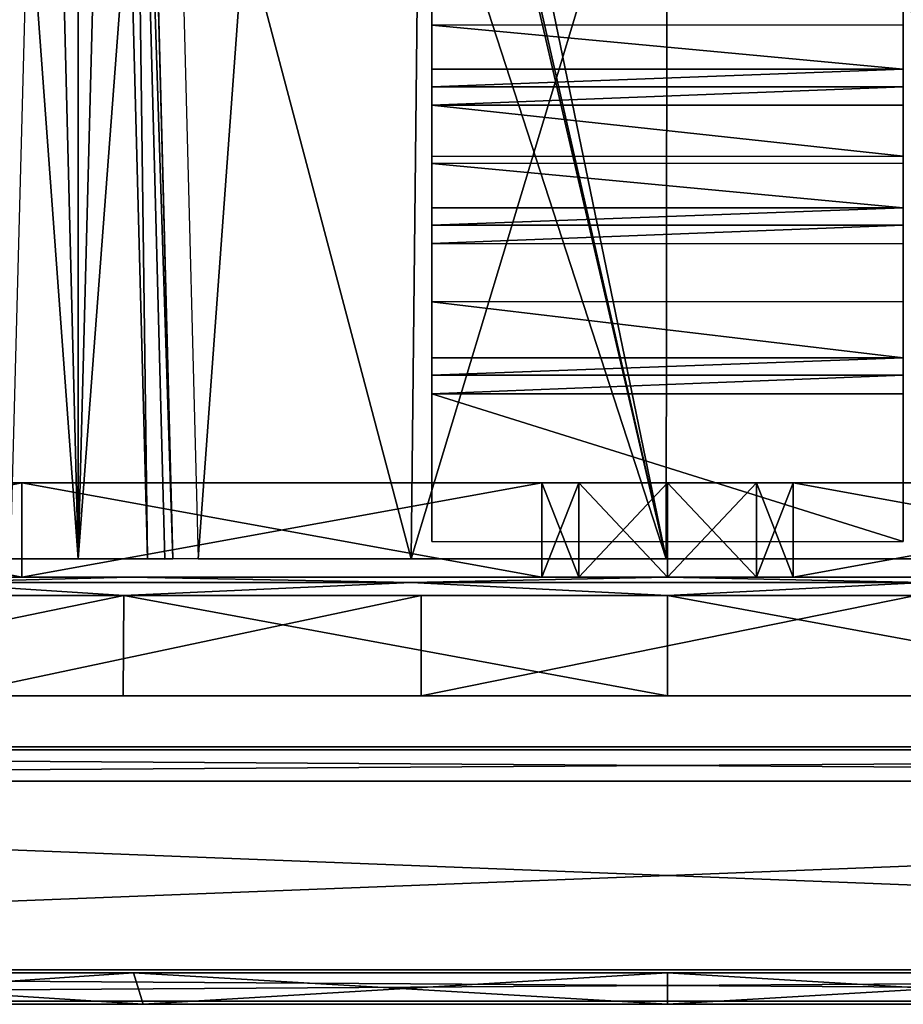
# Model space of a CAD drawing. Header units: millimetres. Extents: x -39 to 39, y -4.1 to 32.
# Tile 4 of 20: x -10.3 to 3.8, y -4.1 to 11.6. Entities that reach past the tile are written whole.
import ezdxf

# ---------------------------------------------------------------- set-up
doc = ezdxf.new("R2010")
doc.units = ezdxf.units.MM
doc.header["$LTSCALE"] = 65.185185
for name, color, linetype in [('16', 7, 'CONTINUOUS'), ('162', 7, 'CONTINUOUS'), ('163', 7, 'CONTINUOUS'), ('164', 7, 'CONTINUOUS'), ('193', 7, 'CONTINUOUS'), ('194', 7, 'CONTINUOUS'), ('195', 7, 'CONTINUOUS'), ('202', 7, 'CONTINUOUS'), ('203', 7, 'CONTINUOUS'), ('204', 7, 'CONTINUOUS'), ('205', 7, 'CONTINUOUS'), ('206', 7, 'CONTINUOUS'), ('207', 7, 'CONTINUOUS'), ('21', 7, 'CONTINUOUS'), ('215', 7, 'CONTINUOUS'), ('216', 7, 'CONTINUOUS'), ('217', 7, 'CONTINUOUS'), ('218', 7, 'CONTINUOUS'), ('219', 7, 'CONTINUOUS'), ('220', 7, 'CONTINUOUS'), ('221', 7, 'CONTINUOUS'), ('222', 7, 'CONTINUOUS'), ('223', 7, 'CONTINUOUS'), ('224', 7, 'CONTINUOUS'), ('288', 7, 'CONTINUOUS'), ('289', 7, 'CONTINUOUS'), ('290', 7, 'CONTINUOUS'), ('292', 7, 'CONTINUOUS'), ('294', 7, 'CONTINUOUS'), ('295', 7, 'CONTINUOUS'), ('302', 7, 'CONTINUOUS'), ('303', 7, 'CONTINUOUS'), ('304', 7, 'CONTINUOUS'), ('307', 7, 'CONTINUOUS'), ('308', 7, 'CONTINUOUS'), ('309', 7, 'CONTINUOUS'), ('48', 7, 'CONTINUOUS'), ('9', 7, 'CONTINUOUS')]:
    doc.layers.add(name, color=color, linetype=linetype)

msp = doc.modelspace()

# ---------------------------------------------------------------- linework, layer by layer
at = {"layer": '16', "linetype": 'Continuous'}
for points in [[(-4.078, 2.992, -23.643), (-11.766, 2.992, -20.909), (-10.989, 29.074, -20.557), (-4.078, 2.992, -23.643)], [(-3.797, 29.074, -22.998), (-4.078, 2.992, -23.643), (-10.989, 29.074, -20.557), (-3.797, 29.074, -22.998)], [(4.081, 2.992, -23.643), (-4.078, 2.992, -23.643), (3.797, 29.074, -22.998), (4.081, 2.992, -23.643)], [(3.797, 29.074, -22.998), (-4.078, 2.992, -23.643), (-3.797, 29.074, -22.998), (3.797, 29.074, -22.998)], [(-10.174, 13.83, 21.415), (-9.379, 2.992, 22.083), (-9.907, 23.94, 21.248), (-10.174, 13.83, 21.415)], [(-9.907, 23.94, 21.248), (-9.379, 2.992, 22.083), (-9.373, 23.94, 21.489), (-9.907, 23.94, 21.248)], [(-8.833, 23.94, 21.716), (-9.379, 2.992, 22.083), (-8.563, 13.828, 22.108), (-8.833, 23.94, 21.716)], [(-9.379, 2.992, 22.083), (-8.833, 23.94, 21.716), (-9.373, 23.94, 21.489), (-9.379, 2.992, 22.083)], [(-10.46, 2.992, 21.592), (-9.379, 2.992, 22.083), (-10.174, 13.83, 21.415), (-10.46, 2.992, 21.592)], [(-8.275, 2.992, 22.52), (-8.563, 13.828, 22.108), (-9.379, 2.992, 22.083), (-8.275, 2.992, 22.52)]]:
    msp.add_3dface(points, dxfattribs=at)
at = {"layer": '162', "linetype": 'Continuous'}
for points in [[(-3.92, 2.408, -26.411), (-11.448, 0.808, -24.168), (-11.447, 2.408, -24.122), (-3.92, 2.408, -26.411)], [(-3.92, 0.808, -26.453), (-11.448, 0.808, -24.168), (-3.92, 2.408, -26.411), (-3.92, 0.808, -26.453)], [(3.947, 0.808, -26.449), (-3.92, 0.808, -26.453), (3.948, 2.408, -26.407), (3.947, 0.808, -26.449)], [(3.948, 2.408, -26.407), (-3.92, 0.808, -26.453), (-3.92, 2.408, -26.411), (3.948, 2.408, -26.407)]]:
    msp.add_3dface(points, dxfattribs=at)
at = {"layer": '163', "linetype": 'Continuous'}
for points in [[(-8.654, 2.408, 25.259), (-16.374, 2.408, 21.09), (-16.393, 0.808, 21.128), (-8.654, 2.408, 25.259)], [(-8.664, 0.808, 25.3), (-8.654, 2.408, 25.259), (-16.393, 0.808, 21.128), (-8.664, 0.808, 25.3)], [(0, 0.808, 26.742), (-8.654, 2.408, 25.259), (-8.664, 0.808, 25.3), (0, 0.808, 26.742)], [(0, 2.408, 26.7), (-8.654, 2.408, 25.259), (0, 0.808, 26.742), (0, 2.408, 26.7)], [(8.663, 0.808, 25.3), (0, 2.408, 26.7), (0, 0.808, 26.742), (8.663, 0.808, 25.3)], [(8.655, 2.408, 25.258), (0, 2.408, 26.7), (8.663, 0.808, 25.3), (8.655, 2.408, 25.258)]]:
    msp.add_3dface(points, dxfattribs=at)
at = {"layer": '164', "linetype": 'Continuous'}
for points in [[(-16.19, 2.7, 20.853), (-11.864, 2.615, 23.818), (-8.557, 2.7, 24.975), (-16.19, 2.7, 20.853)], [(-11.864, 2.615, 23.818), (-4.083, 2.615, 26.294), (-8.557, 2.7, 24.975), (-11.864, 2.615, 23.818)], [(-8.557, 2.7, 24.975), (-4.083, 2.615, 26.294), (0, 2.7, 26.4), (-8.557, 2.7, 24.975)], [(-4.083, 2.615, 26.294), (4.083, 2.615, 26.294), (0, 2.7, 26.4), (-4.083, 2.615, 26.294)], [(0, 2.7, 26.4), (4.083, 2.615, 26.294), (8.558, 2.7, 24.975), (0, 2.7, 26.4)], [(-16.374, 2.408, 21.09), (-8.654, 2.408, 25.259), (-11.864, 2.615, 23.818), (-16.374, 2.408, 21.09)], [(-11.864, 2.615, 23.818), (-8.654, 2.408, 25.259), (-4.083, 2.615, 26.294), (-11.864, 2.615, 23.818)], [(-8.654, 2.408, 25.259), (0, 2.408, 26.7), (-4.083, 2.615, 26.294), (-8.654, 2.408, 25.259)], [(-4.083, 2.615, 26.294), (0, 2.408, 26.7), (4.083, 2.615, 26.294), (-4.083, 2.615, 26.294)], [(0, 2.408, 26.7), (8.655, 2.408, 25.258), (4.083, 2.615, 26.294), (0, 2.408, 26.7)]]:
    msp.add_3dface(points, dxfattribs=at)
at = {"layer": '193', "color": 8, "linetype": 'Continuous', "true_color": 0x787878}
for points in [[(28.602, 2.7, 13.198), (-31.079, 2.7, 5.131), (31.079, 2.7, 5.131), (28.602, 2.7, 13.198)], [(-28.602, 2.7, 13.198), (-31.079, 2.7, 5.131), (28.602, 2.7, 13.198), (-28.602, 2.7, 13.198)], [(-31.079, 2.7, 5.131), (-28.71, 2.7, 4.326), (31.079, 2.7, 5.131), (-31.079, 2.7, 5.131)], [(-31.079, 2.7, -5.131), (-28.602, 2.7, -13.198), (31.079, 2.7, -5.131), (-31.079, 2.7, -5.131)], [(-28.71, 2.7, -4.326), (-31.079, 2.7, -5.131), (28.71, 2.7, -4.326), (-28.71, 2.7, -4.326)], [(28.71, 2.7, -4.326), (-31.079, 2.7, -5.131), (31.079, 2.7, -5.131), (28.71, 2.7, -4.326)], [(31.079, 2.7, 5.131), (-28.71, 2.7, 4.326), (28.71, 2.7, 4.326), (31.079, 2.7, 5.131)], [(-28.71, 2.7, 4.326), (-27, 2.7, 2.5), (28.71, 2.7, 4.326), (-28.71, 2.7, 4.326)], [(27, 2.7, -2.5), (-28.71, 2.7, -4.326), (28.71, 2.7, -4.326), (27, 2.7, -2.5)], [(-27, 2.7, -2.5), (-28.71, 2.7, -4.326), (27, 2.7, -2.5), (-27, 2.7, -2.5)], [(24.071, 2.7, 20.319), (-28.602, 2.7, 13.198), (28.602, 2.7, 13.198), (24.071, 2.7, 20.319)], [(-24.071, 2.7, 20.319), (-28.602, 2.7, 13.198), (24.071, 2.7, 20.319), (-24.071, 2.7, 20.319)], [(-28.602, 2.7, -13.198), (-24.071, 2.7, -20.319), (28.602, 2.7, -13.198), (-28.602, 2.7, -13.198)], [(31.079, 2.7, -5.131), (-28.602, 2.7, -13.198), (28.602, 2.7, -13.198), (31.079, 2.7, -5.131)], [(28.71, 2.7, 4.326), (-27, 2.7, 2.5), (27, 2.7, 2.5), (28.71, 2.7, 4.326)], [(27, 2.7, 2.5), (-27, 2.7, -2.5), (27, 2.7, -2.5), (27, 2.7, 2.5)], [(-27, 2.7, 2.5), (-27, 2.7, -2.5), (27, 2.7, 2.5), (-27, 2.7, 2.5)], [(-17.812, 2.7, 25.98), (-24.071, 2.7, 20.319), (17.812, 2.7, 25.98), (-17.812, 2.7, 25.98)], [(17.812, 2.7, 25.98), (-24.071, 2.7, 20.319), (24.071, 2.7, 20.319), (17.812, 2.7, 25.98)], [(28.602, 2.7, -13.198), (-24.071, 2.7, -20.319), (24.071, 2.7, -20.319), (28.602, 2.7, -13.198)], [(-24.071, 2.7, -20.319), (-17.812, 2.7, -25.98), (24.071, 2.7, -20.319), (-24.071, 2.7, -20.319)], [(0, 2.7, 27.5), (-17.812, 2.7, 25.98), (17.812, 2.7, 25.98), (0, 2.7, 27.5)], [(-1.414, 2.7, 28.086), (-17.812, 2.7, 25.98), (0, 2.7, 27.5), (-1.414, 2.7, 28.086)], [(-2, 2.7, 29.5), (-17.812, 2.7, 25.98), (-1.414, 2.7, 28.086), (-2, 2.7, 29.5)], [(-10.275, 2.7, 29.777), (-17.812, 2.7, 25.98), (-2, 2.7, 29.5), (-10.275, 2.7, 29.777)], [(17.812, 2.7, -25.98), (-17.812, 2.7, -25.98), (0, 2.7, -27.5), (17.812, 2.7, -25.98)], [(24.071, 2.7, -20.319), (-17.812, 2.7, -25.98), (17.812, 2.7, -25.98), (24.071, 2.7, -20.319)], [(-17.812, 2.7, -25.98), (-10.275, 2.7, -29.777), (0, 2.7, -27.5), (-17.812, 2.7, -25.98)], [(-2, 2.7, 31.436), (-10.275, 2.7, 29.777), (-2, 2.7, 29.5), (-2, 2.7, 31.436)], [(0, 2.7, -27.5), (-10.275, 2.7, -29.777), (-1.414, 2.7, -28.086), (0, 2.7, -27.5)], [(-10.275, 2.7, -29.777), (-2, 2.7, -29.5), (-1.414, 2.7, -28.086), (-10.275, 2.7, -29.777)], [(-2, 2.7, -31.436), (-2, 2.7, -29.5), (-10.275, 2.7, -29.777), (-2, 2.7, -31.436)], [(10.275, 2.7, 29.777), (0, 2.7, 27.5), (17.812, 2.7, 25.98), (10.275, 2.7, 29.777)], [(1.414, 2.7, 28.086), (0, 2.7, 27.5), (10.275, 2.7, 29.777), (1.414, 2.7, 28.086)], [(1.414, 2.7, -28.086), (17.812, 2.7, -25.98), (0, 2.7, -27.5), (1.414, 2.7, -28.086)], [(2, 2.7, -29.5), (17.812, 2.7, -25.98), (1.414, 2.7, -28.086), (2, 2.7, -29.5)], [(2, 2.7, 29.5), (1.414, 2.7, 28.086), (10.275, 2.7, 29.777), (2, 2.7, 29.5)], [(10.275, 2.7, -29.777), (17.812, 2.7, -25.98), (2, 2.7, -29.5), (10.275, 2.7, -29.777)], [(2, 2.7, 31.436), (2, 2.7, 29.5), (10.275, 2.7, 29.777), (2, 2.7, 31.436)], [(2, 2.7, -31.436), (10.275, 2.7, -29.777), (2, 2.7, -29.5), (2, 2.7, -31.436)]]:
    msp.add_3dface(points, dxfattribs=at)
at = {"layer": '194', "color": 8, "linetype": 'Continuous', "true_color": 0x787878}
for points in [[(-28.71, 4.2, -4.326), (31.079, 4.2, -5.131), (-31.079, 4.2, -5.131), (-28.71, 4.2, -4.326)], [(-28.602, 4.2, 13.198), (31.079, 4.2, 5.131), (-31.079, 4.2, 5.131), (-28.602, 4.2, 13.198)], [(-31.079, 4.2, -5.131), (28.602, 4.2, -13.198), (-28.602, 4.2, -13.198), (-31.079, 4.2, -5.131)], [(31.079, 4.2, -5.131), (28.602, 4.2, -13.198), (-31.079, 4.2, -5.131), (31.079, 4.2, -5.131)], [(-31.079, 4.2, 5.131), (28.71, 4.2, 4.326), (-28.71, 4.2, 4.326), (-31.079, 4.2, 5.131)], [(31.079, 4.2, 5.131), (28.71, 4.2, 4.326), (-31.079, 4.2, 5.131), (31.079, 4.2, 5.131)], [(28.71, 4.2, -4.326), (31.079, 4.2, -5.131), (-28.71, 4.2, -4.326), (28.71, 4.2, -4.326)], [(-27, 4.2, -2.5), (28.71, 4.2, -4.326), (-28.71, 4.2, -4.326), (-27, 4.2, -2.5)], [(28.71, 4.2, 4.326), (27, 4.2, 2.5), (-28.71, 4.2, 4.326), (28.71, 4.2, 4.326)], [(-28.71, 4.2, 4.326), (27, 4.2, 2.5), (-27, 4.2, 2.5), (-28.71, 4.2, 4.326)], [(28.602, 4.2, -13.198), (24.071, 4.2, -20.319), (-28.602, 4.2, -13.198), (28.602, 4.2, -13.198)], [(-28.602, 4.2, -13.198), (24.071, 4.2, -20.319), (-24.071, 4.2, -20.319), (-28.602, 4.2, -13.198)], [(-24.071, 4.2, 20.319), (28.602, 4.2, 13.198), (-28.602, 4.2, 13.198), (-24.071, 4.2, 20.319)], [(28.602, 4.2, 13.198), (31.079, 4.2, 5.131), (-28.602, 4.2, 13.198), (28.602, 4.2, 13.198)], [(27, 4.2, -2.5), (28.71, 4.2, -4.326), (-27, 4.2, -2.5), (27, 4.2, -2.5)], [(27, 4.2, 2.5), (27, 4.2, -2.5), (-27, 4.2, 2.5), (27, 4.2, 2.5)], [(-27, 4.2, 2.5), (27, 4.2, -2.5), (-27, 4.2, -2.5), (-27, 4.2, 2.5)], [(24.071, 4.2, -20.319), (17.812, 4.2, -25.98), (-24.071, 4.2, -20.319), (24.071, 4.2, -20.319)], [(-24.071, 4.2, -20.319), (17.812, 4.2, -25.98), (-17.812, 4.2, -25.98), (-24.071, 4.2, -20.319)], [(24.071, 4.2, 20.319), (28.602, 4.2, 13.198), (-24.071, 4.2, 20.319), (24.071, 4.2, 20.319)], [(-17.812, 4.2, 25.98), (24.071, 4.2, 20.319), (-24.071, 4.2, 20.319), (-17.812, 4.2, 25.98)], [(17.812, 4.2, -25.98), (0, 4.2, -27.5), (-17.812, 4.2, -25.98), (17.812, 4.2, -25.98)], [(17.812, 4.2, 25.98), (24.071, 4.2, 20.319), (-17.812, 4.2, 25.98), (17.812, 4.2, 25.98)], [(-10.275, 4.2, 29.777), (0, 4.2, 27.5), (-17.812, 4.2, 25.98), (-10.275, 4.2, 29.777)], [(-17.812, 4.2, -25.98), (-2, 4.2, -29.5), (-10.275, 4.2, -29.777), (-17.812, 4.2, -25.98)], [(-1.414, 4.2, -28.086), (-2, 4.2, -29.5), (-17.812, 4.2, -25.98), (-1.414, 4.2, -28.086)], [(0, 4.2, 27.5), (17.812, 4.2, 25.98), (-17.812, 4.2, 25.98), (0, 4.2, 27.5)], [(0, 4.2, -27.5), (-1.414, 4.2, -28.086), (-17.812, 4.2, -25.98), (0, 4.2, -27.5)], [(-1.414, 4.2, 28.086), (0, 4.2, 27.5), (-10.275, 4.2, 29.777), (-1.414, 4.2, 28.086)], [(-2, 4.2, 31.436), (-2, 4.2, 29.5), (-10.275, 4.2, 29.777), (-2, 4.2, 31.436)], [(-2, 4.2, 29.5), (-1.414, 4.2, 28.086), (-10.275, 4.2, 29.777), (-2, 4.2, 29.5)], [(-10.275, 4.2, -29.777), (-2, 4.2, -29.5), (-2, 4.2, -31.436), (-10.275, 4.2, -29.777)], [(1.414, 4.2, 28.086), (17.812, 4.2, 25.98), (0, 4.2, 27.5), (1.414, 4.2, 28.086)], [(10.275, 4.2, -29.777), (0, 4.2, -27.5), (17.812, 4.2, -25.98), (10.275, 4.2, -29.777)], [(1.414, 4.2, -28.086), (0, 4.2, -27.5), (10.275, 4.2, -29.777), (1.414, 4.2, -28.086)], [(2, 4.2, -29.5), (1.414, 4.2, -28.086), (10.275, 4.2, -29.777), (2, 4.2, -29.5)], [(2, 4.2, 29.5), (17.812, 4.2, 25.98), (1.414, 4.2, 28.086), (2, 4.2, 29.5)], [(2, 4.2, -31.436), (2, 4.2, -29.5), (10.275, 4.2, -29.777), (2, 4.2, -31.436)], [(10.275, 4.2, 29.777), (17.812, 4.2, 25.98), (2, 4.2, 29.5), (10.275, 4.2, 29.777)], [(2, 4.2, 31.436), (10.275, 4.2, 29.777), (2, 4.2, 29.5), (2, 4.2, 31.436)]]:
    msp.add_3dface(points, dxfattribs=at)
at = {"layer": '195', "color": 8, "linetype": 'Continuous', "true_color": 0x787878}
for points in [[(-10.275, 2.7, 29.777), (-10.275, 4.2, 29.777), (-17.812, 4.2, 25.98), (-10.275, 2.7, 29.777)], [(-17.812, 2.7, 25.98), (-10.275, 2.7, 29.777), (-17.812, 4.2, 25.98), (-17.812, 2.7, 25.98)], [(-17.812, 2.7, -25.98), (-17.812, 4.2, -25.98), (-10.275, 4.2, -29.777), (-17.812, 2.7, -25.98)], [(-10.275, 2.7, -29.777), (-17.812, 2.7, -25.98), (-10.275, 4.2, -29.777), (-10.275, 2.7, -29.777)], [(-10.275, 2.7, 29.777), (-2, 2.7, 31.436), (-10.275, 4.2, 29.777), (-10.275, 2.7, 29.777)], [(-10.275, 2.7, -29.777), (-10.275, 4.2, -29.777), (-2, 4.2, -31.436), (-10.275, 2.7, -29.777)], [(-2, 2.7, -31.436), (-10.275, 2.7, -29.777), (-2, 4.2, -31.436), (-2, 2.7, -31.436)], [(-2, 2.7, 31.436), (-2, 4.2, 31.436), (-10.275, 4.2, 29.777), (-2, 2.7, 31.436)], [(10.275, 2.7, -29.777), (2, 2.7, -31.436), (10.275, 4.2, -29.777), (10.275, 2.7, -29.777)], [(2, 2.7, -31.436), (2, 4.2, -31.436), (10.275, 4.2, -29.777), (2, 2.7, -31.436)], [(10.275, 2.7, 29.777), (10.275, 4.2, 29.777), (2, 4.2, 31.436), (10.275, 2.7, 29.777)], [(2, 2.7, 31.436), (10.275, 2.7, 29.777), (2, 4.2, 31.436), (2, 2.7, 31.436)]]:
    msp.add_3dface(points, dxfattribs=at)
at = {"layer": '202', "color": 8, "linetype": 'Continuous', "true_color": 0x787878}
for points in [[(-2, 2.7, 29.5), (-1.414, 2.7, 28.086), (-2, 4.2, 29.5), (-2, 2.7, 29.5)], [(-1.414, 2.7, 28.086), (-1.414, 4.2, 28.086), (-2, 4.2, 29.5), (-1.414, 2.7, 28.086)], [(-1.414, 2.7, 28.086), (0, 2.7, 27.5), (-1.414, 4.2, 28.086), (-1.414, 2.7, 28.086)], [(0, 2.7, 27.5), (0, 4.2, 27.5), (-1.414, 4.2, 28.086), (0, 2.7, 27.5)], [(0, 2.7, 27.5), (1.414, 2.7, 28.086), (0, 4.2, 27.5), (0, 2.7, 27.5)], [(1.414, 2.7, 28.086), (1.414, 4.2, 28.086), (0, 4.2, 27.5), (1.414, 2.7, 28.086)], [(1.414, 2.7, 28.086), (2, 2.7, 29.5), (1.414, 4.2, 28.086), (1.414, 2.7, 28.086)], [(2, 2.7, 29.5), (2, 4.2, 29.5), (1.414, 4.2, 28.086), (2, 2.7, 29.5)]]:
    msp.add_3dface(points, dxfattribs=at)
at = {"layer": '203', "color": 8, "linetype": 'Continuous', "true_color": 0x787878}
for points in [[(-2, 2.7, 31.436), (-2, 2.7, 29.5), (-2, 4.2, 31.436), (-2, 2.7, 31.436)], [(-2, 2.7, 29.5), (-2, 4.2, 29.5), (-2, 4.2, 31.436), (-2, 2.7, 29.5)]]:
    msp.add_3dface(points, dxfattribs=at)
at = {"layer": '204', "color": 8, "linetype": 'Continuous', "true_color": 0x787878}
for points in [[(2, 2.7, 29.5), (2, 2.7, 31.436), (2, 4.2, 29.5), (2, 2.7, 29.5)], [(2, 2.7, 31.436), (2, 4.2, 31.436), (2, 4.2, 29.5), (2, 2.7, 31.436)]]:
    msp.add_3dface(points, dxfattribs=at)
at = {"layer": '205', "color": 8, "linetype": 'Continuous', "true_color": 0x787878}
for points in [[(-1.414, 2.7, -28.086), (-2, 2.7, -29.5), (-1.414, 4.2, -28.086), (-1.414, 2.7, -28.086)], [(-2, 2.7, -29.5), (-2, 4.2, -29.5), (-1.414, 4.2, -28.086), (-2, 2.7, -29.5)], [(0, 2.7, -27.5), (-1.414, 2.7, -28.086), (0, 4.2, -27.5), (0, 2.7, -27.5)], [(-1.414, 2.7, -28.086), (-1.414, 4.2, -28.086), (0, 4.2, -27.5), (-1.414, 2.7, -28.086)], [(1.414, 2.7, -28.086), (0, 2.7, -27.5), (1.414, 4.2, -28.086), (1.414, 2.7, -28.086)], [(0, 2.7, -27.5), (0, 4.2, -27.5), (1.414, 4.2, -28.086), (0, 2.7, -27.5)], [(2, 2.7, -29.5), (1.414, 2.7, -28.086), (2, 4.2, -29.5), (2, 2.7, -29.5)], [(1.414, 2.7, -28.086), (1.414, 4.2, -28.086), (2, 4.2, -29.5), (1.414, 2.7, -28.086)]]:
    msp.add_3dface(points, dxfattribs=at)
at = {"layer": '206', "color": 8, "linetype": 'Continuous', "true_color": 0x787878}
for points in [[(2, 2.7, -29.5), (2, 4.2, -29.5), (2, 4.2, -31.436), (2, 2.7, -29.5)], [(2, 2.7, -31.436), (2, 2.7, -29.5), (2, 4.2, -31.436), (2, 2.7, -31.436)]]:
    msp.add_3dface(points, dxfattribs=at)
at = {"layer": '207', "color": 8, "linetype": 'Continuous', "true_color": 0x787878}
for points in [[(-2, 2.7, -29.5), (-2, 2.7, -31.436), (-2, 4.2, -29.5), (-2, 2.7, -29.5)], [(-2, 4.2, -29.5), (-2, 2.7, -31.436), (-2, 4.2, -31.436), (-2, 4.2, -29.5)]]:
    msp.add_3dface(points, dxfattribs=at)
at = {"layer": '21', "linetype": 'Continuous'}
for points in [[(-7.871, 2.992, 22.239), (-8.1, 11.728, 21.172), (-8.155, 13.833, 21.828), (-7.871, 2.992, 22.239)], [(-7.871, 2.992, 21.498), (-8.1, 11.728, 21.172), (-7.871, 2.992, 22.239), (-7.871, 2.992, 21.498)]]:
    msp.add_3dface(points, dxfattribs=at)
at = {"layer": '215', "color": 7, "linetype": 'Continuous', "true_color": 0xf5f5f5}
for points in [[(3.75, 11.603, 23.644), (3.75, 11.544, 23.632), (3.75, 11.788, 23.174), (3.75, 11.603, 23.644)], [(3.75, 11.788, 23.174), (3.75, 11.544, 23.632), (3.75, 11.494, 23.112), (3.75, 11.788, 23.174)], [(3.75, 11.544, 23.632), (3.75, 11.489, 23.655), (3.75, 11.494, 23.112), (3.75, 11.544, 23.632)], [(3.75, 11.494, 23.112), (3.75, 11.489, 23.655), (3.75, 11.217, 23.23), (3.75, 11.494, 23.112)], [(3.75, 11.489, 23.655), (3.75, 10.784, 24.26), (3.75, 11.217, 23.23), (3.75, 11.489, 23.655)], [(3.75, 11.217, 23.23), (3.75, 10.784, 24.26), (3.75, 10.511, 23.835), (3.75, 11.217, 23.23)], [(3.75, 10.784, 24.26), (3.75, 10.507, 24.378), (3.75, 10.511, 23.835), (3.75, 10.784, 24.26)], [(3.75, 10.511, 23.835), (3.75, 10.507, 24.378), (3.75, 10.456, 23.858), (3.75, 10.511, 23.835)], [(3.75, 10.507, 24.378), (3.75, 10.213, 24.316), (3.75, 10.456, 23.858), (3.75, 10.507, 24.378)], [(3.75, 10.456, 23.858), (3.75, 10.213, 24.316), (3.75, 10.397, 23.846), (3.75, 10.456, 23.858)], [(3.75, 10.397, 23.846), (3.75, 10.213, 24.316), (3.75, 9.585, 23.388), (3.75, 10.397, 23.846)], [(3.75, 10.213, 24.316), (3.75, 9.401, 23.858), (3.75, 9.585, 23.388), (3.75, 10.213, 24.316)], [(3.75, 9.585, 23.388), (3.75, 9.342, 23.846), (3.75, 9.291, 23.326), (3.75, 9.585, 23.388)], [(3.75, 9.401, 23.858), (3.75, 9.342, 23.846), (3.75, 9.585, 23.388), (3.75, 9.401, 23.858)], [(3.75, 9.342, 23.846), (3.75, 9.287, 23.87), (3.75, 9.291, 23.326), (3.75, 9.342, 23.846)], [(3.75, 9.291, 23.326), (3.75, 9.287, 23.87), (3.75, 9.014, 23.444), (3.75, 9.291, 23.326)], [(3.75, 9.287, 23.87), (3.75, 8.581, 24.474), (3.75, 9.014, 23.444), (3.75, 9.287, 23.87)], [(3.75, 9.014, 23.444), (3.75, 8.581, 24.474), (3.75, 8.309, 24.049), (3.75, 9.014, 23.444)], [(3.75, 8.581, 24.474), (3.75, 8.305, 24.592), (3.75, 8.309, 24.049), (3.75, 8.581, 24.474)], [(3.75, 8.309, 24.049), (3.75, 8.305, 24.592), (3.75, 8.254, 24.073), (3.75, 8.309, 24.049)], [(3.75, 8.305, 24.592), (3.75, 8.01, 24.53), (3.75, 8.254, 24.073), (3.75, 8.305, 24.592)], [(3.75, 8.254, 24.073), (3.75, 8.01, 24.53), (3.75, 8.195, 24.06), (3.75, 8.254, 24.073)], [(3.75, 8.195, 24.06), (3.75, 8.01, 24.53), (3.75, 7.655, 23.756), (3.75, 8.195, 24.06)], [(3.75, 8.01, 24.53), (3.75, 7.198, 24.073), (3.75, 7.655, 23.756), (3.75, 8.01, 24.53)], [(3.75, 7.655, 23.756), (3.75, 7.198, 24.073), (3.75, 7.383, 23.603), (3.75, 7.655, 23.756)], [(3.75, 7.383, 23.603), (3.75, 7.139, 24.06), (3.75, 7.089, 23.541), (3.75, 7.383, 23.603)], [(3.75, 7.198, 24.073), (3.75, 7.139, 24.06), (3.75, 7.383, 23.603), (3.75, 7.198, 24.073)], [(3.75, 7.139, 24.06), (3.75, 7.084, 24.084), (3.75, 7.089, 23.541), (3.75, 7.139, 24.06)], [(3.75, 7.089, 23.541), (3.75, 7.084, 24.084), (3.75, 6.812, 23.659), (3.75, 7.089, 23.541)], [(3.75, 7.084, 24.084), (3.75, 6.191, 24.849), (3.75, 6.812, 23.659), (3.75, 7.084, 24.084)], [(3.75, 6.812, 23.659), (3.75, 6.191, 24.849), (3.75, 6.725, 23.733), (3.75, 6.812, 23.659)], [(3.75, 6.725, 23.733), (3.75, 6.191, 24.849), (3.75, 5.919, 24.424), (3.75, 6.725, 23.733)], [(3.75, 6.191, 24.849), (3.75, 5.915, 24.967), (3.75, 5.919, 24.424), (3.75, 6.191, 24.849)], [(3.75, 5.919, 24.424), (3.75, 5.915, 24.967), (3.75, 5.864, 24.448), (3.75, 5.919, 24.424)], [(3.75, 5.915, 24.967), (3.75, 5.62, 24.905), (3.75, 5.864, 24.448), (3.75, 5.915, 24.967)], [(3.75, 5.864, 24.448), (3.75, 5.62, 24.905), (3.75, 5.805, 24.435), (3.75, 5.864, 24.448)], [(3.75, 5.62, 24.905), (3.75, 3.514, 23.144), (3.75, 5.805, 24.435), (3.75, 5.62, 24.905)], [(3.75, 3.268, 23.58), (3.75, 3.514, 23.144), (3.75, 5.62, 24.905), (3.75, 3.268, 23.58)]]:
    msp.add_3dface(points, dxfattribs=at)
at = {"layer": '216', "color": 7, "linetype": 'Continuous', "true_color": 0xf5f5f5}
for points in [[(-3.75, 11.788, 23.174), (-3.75, 11.494, 23.112), (-3.75, 11.603, 23.644), (-3.75, 11.788, 23.174)], [(-3.75, 11.603, 23.644), (-3.75, 11.494, 23.112), (-3.75, 11.544, 23.632), (-3.75, 11.603, 23.644)], [(-3.75, 11.544, 23.632), (-3.75, 11.494, 23.112), (-3.75, 11.489, 23.655), (-3.75, 11.544, 23.632)], [(-3.75, 11.494, 23.112), (-3.75, 11.217, 23.23), (-3.75, 11.489, 23.655), (-3.75, 11.494, 23.112)], [(-3.75, 11.489, 23.655), (-3.75, 11.217, 23.23), (-3.75, 10.784, 24.26), (-3.75, 11.489, 23.655)], [(-3.75, 11.217, 23.23), (-3.75, 10.511, 23.835), (-3.75, 10.784, 24.26), (-3.75, 11.217, 23.23)], [(-3.75, 10.784, 24.26), (-3.75, 10.511, 23.835), (-3.75, 10.507, 24.378), (-3.75, 10.784, 24.26)], [(-3.75, 10.511, 23.835), (-3.75, 10.456, 23.858), (-3.75, 10.507, 24.378), (-3.75, 10.511, 23.835)], [(-3.75, 10.456, 23.858), (-3.75, 10.397, 23.846), (-3.75, 10.507, 24.378), (-3.75, 10.456, 23.858)], [(-3.75, 10.507, 24.378), (-3.75, 10.397, 23.846), (-3.75, 10.213, 24.316), (-3.75, 10.507, 24.378)], [(-3.75, 10.397, 23.846), (-3.75, 9.585, 23.388), (-3.75, 10.213, 24.316), (-3.75, 10.397, 23.846)], [(-3.75, 10.213, 24.316), (-3.75, 9.585, 23.388), (-3.75, 9.401, 23.858), (-3.75, 10.213, 24.316)], [(-3.75, 9.585, 23.388), (-3.75, 9.291, 23.326), (-3.75, 9.401, 23.858), (-3.75, 9.585, 23.388)], [(-3.75, 9.401, 23.858), (-3.75, 9.291, 23.326), (-3.75, 9.342, 23.846), (-3.75, 9.401, 23.858)], [(-3.75, 9.342, 23.846), (-3.75, 9.291, 23.326), (-3.75, 9.287, 23.87), (-3.75, 9.342, 23.846)], [(-3.75, 9.291, 23.326), (-3.75, 9.014, 23.444), (-3.75, 9.287, 23.87), (-3.75, 9.291, 23.326)], [(-3.75, 9.287, 23.87), (-3.75, 9.014, 23.444), (-3.75, 8.581, 24.474), (-3.75, 9.287, 23.87)], [(-3.75, 9.014, 23.444), (-3.75, 8.309, 24.049), (-3.75, 8.581, 24.474), (-3.75, 9.014, 23.444)], [(-3.75, 8.581, 24.474), (-3.75, 8.309, 24.049), (-3.75, 8.305, 24.592), (-3.75, 8.581, 24.474)], [(-3.75, 8.309, 24.049), (-3.75, 8.254, 24.073), (-3.75, 8.305, 24.592), (-3.75, 8.309, 24.049)], [(-3.75, 8.254, 24.073), (-3.75, 8.195, 24.06), (-3.75, 8.305, 24.592), (-3.75, 8.254, 24.073)], [(-3.75, 8.305, 24.592), (-3.75, 8.195, 24.06), (-3.75, 8.01, 24.53), (-3.75, 8.305, 24.592)], [(-3.75, 8.195, 24.06), (-3.75, 7.655, 23.756), (-3.75, 8.01, 24.53), (-3.75, 8.195, 24.06)], [(-3.75, 7.655, 23.756), (-3.75, 7.383, 23.603), (-3.75, 8.01, 24.53), (-3.75, 7.655, 23.756)], [(-3.75, 8.01, 24.53), (-3.75, 7.383, 23.603), (-3.75, 7.198, 24.073), (-3.75, 8.01, 24.53)], [(-3.75, 7.383, 23.603), (-3.75, 7.089, 23.541), (-3.75, 7.198, 24.073), (-3.75, 7.383, 23.603)], [(-3.75, 7.198, 24.073), (-3.75, 7.089, 23.541), (-3.75, 7.139, 24.06), (-3.75, 7.198, 24.073)], [(-3.75, 7.139, 24.06), (-3.75, 7.089, 23.541), (-3.75, 7.084, 24.084), (-3.75, 7.139, 24.06)], [(-3.75, 7.089, 23.541), (-3.75, 6.812, 23.659), (-3.75, 7.084, 24.084), (-3.75, 7.089, 23.541)], [(-3.75, 6.812, 23.659), (-3.75, 6.725, 23.733), (-3.75, 7.084, 24.084), (-3.75, 6.812, 23.659)], [(-3.75, 7.084, 24.084), (-3.75, 6.725, 23.733), (-3.75, 6.191, 24.849), (-3.75, 7.084, 24.084)], [(-3.75, 6.725, 23.733), (-3.75, 5.919, 24.424), (-3.75, 6.191, 24.849), (-3.75, 6.725, 23.733)], [(-3.75, 6.191, 24.849), (-3.75, 5.919, 24.424), (-3.75, 5.915, 24.967), (-3.75, 6.191, 24.849)], [(-3.75, 5.919, 24.424), (-3.75, 5.864, 24.448), (-3.75, 5.915, 24.967), (-3.75, 5.919, 24.424)], [(-3.75, 5.864, 24.448), (-3.75, 5.805, 24.435), (-3.75, 5.915, 24.967), (-3.75, 5.864, 24.448)], [(-3.75, 5.805, 24.435), (-3.75, 5.62, 24.905), (-3.75, 5.915, 24.967), (-3.75, 5.805, 24.435)], [(-3.75, 3.514, 23.144), (-3.75, 5.62, 24.905), (-3.75, 5.805, 24.435), (-3.75, 3.514, 23.144)], [(-3.75, 3.268, 23.58), (-3.75, 5.62, 24.905), (-3.75, 3.514, 23.144), (-3.75, 3.268, 23.58)]]:
    msp.add_3dface(points, dxfattribs=at)
at = {"layer": '217', "color": 7, "linetype": 'Continuous', "true_color": 0xf5f5f5}
for points in [[(3.75, 3.268, 23.58), (-3.75, 5.62, 24.905), (-3.75, 3.268, 23.58), (3.75, 3.268, 23.58)], [(3.75, 3.268, 23.58), (3.75, 5.62, 24.905), (-3.75, 5.62, 24.905), (3.75, 3.268, 23.58)]]:
    msp.add_3dface(points, dxfattribs=at)
at = {"layer": '218', "color": 7, "linetype": 'Continuous', "true_color": 0xf5f5f5}
for points in [[(3.75, 5.915, 24.967), (3.75, 6.191, 24.849), (-3.75, 5.915, 24.967), (3.75, 5.915, 24.967)], [(3.75, 6.191, 24.849), (-3.75, 6.191, 24.849), (-3.75, 5.915, 24.967), (3.75, 6.191, 24.849)], [(3.75, 5.62, 24.905), (3.75, 5.915, 24.967), (-3.75, 5.62, 24.905), (3.75, 5.62, 24.905)], [(-3.75, 5.62, 24.905), (3.75, 5.915, 24.967), (-3.75, 5.915, 24.967), (-3.75, 5.62, 24.905)]]:
    msp.add_3dface(points, dxfattribs=at)
at = {"layer": '219', "color": 7, "linetype": 'Continuous', "true_color": 0xf5f5f5}
for points in [[(3.75, 6.191, 24.849), (-3.75, 7.084, 24.084), (-3.75, 6.191, 24.849), (3.75, 6.191, 24.849)], [(3.75, 6.191, 24.849), (3.75, 7.084, 24.084), (-3.75, 7.084, 24.084), (3.75, 6.191, 24.849)]]:
    msp.add_3dface(points, dxfattribs=at)
at = {"layer": '220', "color": 7, "linetype": 'Continuous', "true_color": 0xf5f5f5}
for points in [[(3.75, 8.305, 24.592), (3.75, 8.581, 24.474), (-3.75, 8.305, 24.592), (3.75, 8.305, 24.592)], [(3.75, 8.581, 24.474), (-3.75, 8.581, 24.474), (-3.75, 8.305, 24.592), (3.75, 8.581, 24.474)], [(3.75, 8.305, 24.592), (-3.75, 8.305, 24.592), (-3.75, 8.01, 24.53), (3.75, 8.305, 24.592)], [(3.75, 8.01, 24.53), (3.75, 8.305, 24.592), (-3.75, 8.01, 24.53), (3.75, 8.01, 24.53)]]:
    msp.add_3dface(points, dxfattribs=at)
at = {"layer": '221', "color": 7, "linetype": 'Continuous', "true_color": 0xf5f5f5}
for points in [[(3.75, 8.581, 24.474), (3.75, 9.287, 23.87), (-3.75, 9.287, 23.87), (3.75, 8.581, 24.474)], [(3.75, 8.581, 24.474), (-3.75, 9.287, 23.87), (-3.75, 8.581, 24.474), (3.75, 8.581, 24.474)]]:
    msp.add_3dface(points, dxfattribs=at)
at = {"layer": '222', "color": 7, "linetype": 'Continuous', "true_color": 0xf5f5f5}
for points in [[(3.75, 9.401, 23.858), (3.75, 10.213, 24.316), (-3.75, 10.213, 24.316), (3.75, 9.401, 23.858)], [(3.75, 9.401, 23.858), (-3.75, 10.213, 24.316), (-3.75, 9.401, 23.858), (3.75, 9.401, 23.858)]]:
    msp.add_3dface(points, dxfattribs=at)
at = {"layer": '223', "color": 7, "linetype": 'Continuous', "true_color": 0xf5f5f5}
for points in [[(3.75, 10.507, 24.378), (3.75, 10.784, 24.26), (-3.75, 10.507, 24.378), (3.75, 10.507, 24.378)], [(3.75, 10.784, 24.26), (-3.75, 10.784, 24.26), (-3.75, 10.507, 24.378), (3.75, 10.784, 24.26)], [(3.75, 10.213, 24.316), (3.75, 10.507, 24.378), (-3.75, 10.213, 24.316), (3.75, 10.213, 24.316)], [(3.75, 10.507, 24.378), (-3.75, 10.507, 24.378), (-3.75, 10.213, 24.316), (3.75, 10.507, 24.378)]]:
    msp.add_3dface(points, dxfattribs=at)
at = {"layer": '224', "color": 7, "linetype": 'Continuous', "true_color": 0xf5f5f5}
for points in [[(3.75, 10.784, 24.26), (-3.75, 11.489, 23.655), (-3.75, 10.784, 24.26), (3.75, 10.784, 24.26)], [(3.75, 10.784, 24.26), (3.75, 11.489, 23.655), (-3.75, 11.489, 23.655), (3.75, 10.784, 24.26)]]:
    msp.add_3dface(points, dxfattribs=at)
at = {"layer": '288', "color": 18, "linetype": 'Continuous', "true_color": 0x000000}
for points in [[(-36.5, 0, -36.5), (-36.5, 0, 36.5), (36.5, 0, -36.5), (-36.5, 0, -36.5)], [(36.5, 0, -36.5), (-36.5, 0, 36.5), (36.5, 0, 36.5), (36.5, 0, -36.5)]]:
    msp.add_3dface(points, dxfattribs=at)
at = {"layer": '289', "linetype": 'Continuous'}
for points in [[(38.5, -0.05, 38.5), (-38.5, -0.05, -38.5), (-38.5, -0.05, 38.5), (38.5, -0.05, 38.5)], [(38.5, -0.05, -38.5), (-38.5, -0.05, -38.5), (38.5, -0.05, 38.5), (38.5, -0.05, -38.5)]]:
    msp.add_3dface(points, dxfattribs=at)
at = {"layer": '290', "linetype": 'Continuous'}
for points in [[(38.5, -4.05, -38.5), (-38.5, -4.05, 38.5), (-38.5, -4.05, -38.5), (38.5, -4.05, -38.5)], [(38.5, -4.05, 38.5), (-38.5, -4.05, 38.5), (38.5, -4.05, -38.5), (38.5, -4.05, 38.5)]]:
    msp.add_3dface(points, dxfattribs=at)
at = {"layer": '292', "linetype": 'Continuous'}
for points in [[(38.5, -0.55, -39), (38.5, -3.55, -39), (-38.5, -3.55, -39), (38.5, -0.55, -39)], [(-38.5, -0.55, -39), (38.5, -0.55, -39), (-38.5, -3.55, -39), (-38.5, -0.55, -39)]]:
    msp.add_3dface(points, dxfattribs=at)
at = {"layer": '294', "linetype": 'Continuous'}
for points in [[(-38.5, -0.55, 39), (38.5, -3.55, 39), (38.5, -0.55, 39), (-38.5, -0.55, 39)], [(-38.5, -3.55, 39), (38.5, -3.55, 39), (-38.5, -0.55, 39), (-38.5, -3.55, 39)]]:
    msp.add_3dface(points, dxfattribs=at)
at = {"layer": '295', "linetype": 'Continuous'}
for points in [[(38.5, -4.05, -38.5), (-38.5, -4.05, -38.5), (38.5, -3.55, -39), (38.5, -4.05, -38.5)], [(38.5, -3.55, -39), (-38.5, -4.05, -38.5), (-38.5, -3.55, -39), (38.5, -3.55, -39)]]:
    msp.add_3dface(points, dxfattribs=at)
at = {"layer": '302', "linetype": 'Continuous'}
for points in [[(-38.5, -4.05, 38.5), (38.5, -4.05, 38.5), (-38.5, -3.55, 39), (-38.5, -4.05, 38.5)], [(38.5, -4.05, 38.5), (38.5, -3.55, 39), (-38.5, -3.55, 39), (38.5, -4.05, 38.5)]]:
    msp.add_3dface(points, dxfattribs=at)
at = {"layer": '303', "linetype": 'Continuous'}
for points in [[(38.5, -0.05, 38.5), (-38.5, -0.05, 38.5), (38.5, -0.55, 39), (38.5, -0.05, 38.5)], [(-38.5, -0.05, 38.5), (-38.5, -0.55, 39), (38.5, -0.55, 39), (-38.5, -0.05, 38.5)]]:
    msp.add_3dface(points, dxfattribs=at)
at = {"layer": '304', "linetype": 'Continuous'}
for points in [[(-38.5, -0.05, -38.5), (38.5, -0.05, -38.5), (-38.5, -0.55, -39), (-38.5, -0.05, -38.5)], [(38.5, -0.05, -38.5), (38.5, -0.55, -39), (-38.5, -0.55, -39), (38.5, -0.05, -38.5)]]:
    msp.add_3dface(points, dxfattribs=at)
at = {"layer": '307', "linetype": 'Continuous'}
for points in [[(-8.343, -4.1, 25.679), (-15.87, -4.1, 21.843), (-8.343, -4.1, -25.679), (-8.343, -4.1, 25.679)], [(-8.343, -4.1, -25.679), (-15.87, -4.1, 21.843), (-15.87, -4.1, -21.843), (-8.343, -4.1, -25.679)], [(0, -4.1, 27), (-8.343, -4.1, 25.679), (0, -4.1, -27), (0, -4.1, 27)], [(0, -4.1, -27), (-8.343, -4.1, 25.679), (-8.343, -4.1, -25.679), (0, -4.1, -27)], [(8.343, -4.1, 25.679), (0, -4.1, 27), (8.343, -4.1, -25.679), (8.343, -4.1, 25.679)], [(8.343, -4.1, -25.679), (0, -4.1, 27), (0, -4.1, -27), (8.343, -4.1, -25.679)]]:
    msp.add_3dface(points, dxfattribs=at)
at = {"layer": '308', "linetype": 'Continuous'}
for points in [[(-15.87, -4.1, 21.843), (-8.343, -4.1, 25.679), (-16.164, -3.6, 22.248), (-15.87, -4.1, 21.843)], [(-16.164, -3.6, 22.248), (-8.343, -4.1, 25.679), (-8.498, -3.6, 26.154), (-16.164, -3.6, 22.248)], [(-8.343, -4.1, 25.679), (0, -4.1, 27), (-8.498, -3.6, 26.154), (-8.343, -4.1, 25.679)], [(-8.498, -3.6, 26.154), (0, -4.1, 27), (0, -3.6, 27.5), (-8.498, -3.6, 26.154)], [(0, -3.6, 27.5), (8.343, -4.1, 25.679), (8.498, -3.6, 26.154), (0, -3.6, 27.5)], [(0, -4.1, 27), (8.343, -4.1, 25.679), (0, -3.6, 27.5), (0, -4.1, 27)]]:
    msp.add_3dface(points, dxfattribs=at)
at = {"layer": '309', "linetype": 'Continuous'}
for points in [[(-8.498, -3.6, -26.154), (-15.87, -4.1, -21.843), (-16.164, -3.6, -22.248), (-8.498, -3.6, -26.154)], [(-8.343, -4.1, -25.679), (-15.87, -4.1, -21.843), (-8.498, -3.6, -26.154), (-8.343, -4.1, -25.679)], [(0, -3.6, -27.5), (-8.343, -4.1, -25.679), (-8.498, -3.6, -26.154), (0, -3.6, -27.5)], [(0, -4.1, -27), (-8.343, -4.1, -25.679), (0, -3.6, -27.5), (0, -4.1, -27)], [(8.498, -3.6, -26.154), (0, -4.1, -27), (0, -3.6, -27.5), (8.498, -3.6, -26.154)], [(8.343, -4.1, -25.679), (0, -4.1, -27), (8.498, -3.6, -26.154), (8.343, -4.1, -25.679)]]:
    msp.add_3dface(points, dxfattribs=at)
at = {"layer": '48', "linetype": 'Continuous'}
for points in [[(-8.563, 13.828, 22.108), (-8.275, 2.992, 22.52), (-8.552, 23.946, 21.687), (-8.563, 13.828, 22.108)], [(-7.871, 2.992, 22.239), (-8.155, 13.833, 21.828), (-8.552, 23.946, 21.687), (-7.871, 2.992, 22.239)], [(-7.999, 2.986, 22.485), (-7.871, 2.992, 22.239), (-8.552, 23.946, 21.687), (-7.999, 2.986, 22.485)], [(-8.275, 2.992, 22.52), (-7.999, 2.986, 22.485), (-8.552, 23.946, 21.687), (-8.275, 2.992, 22.52)]]:
    msp.add_3dface(points, dxfattribs=at)
at = {"layer": '9', "linetype": 'Continuous'}
for points in [[(-7.697, 11.728, 20.891), (-7.472, 2.992, 21.215), (-6.104, 21.708, 21.139), (-7.697, 11.728, 20.891)], [(-6.104, 21.708, 21.139), (-7.472, 2.992, 21.215), (-0.023, 2.992, 22.492), (-6.104, 21.708, 21.139)], [(-4.359, 21.708, 21.566), (-6.104, 21.708, 21.139), (-0.023, 2.992, 22.492), (-4.359, 21.708, 21.566)], [(-4.188, 21.29, 21.611), (-4.359, 21.708, 21.566), (-0.023, 2.992, 22.492), (-4.188, 21.29, 21.611)], [(-3.751, 21.108, 21.696), (-4.188, 21.29, 21.611), (-0.023, 2.992, 22.492), (-3.751, 21.108, 21.696)], [(0, 21.108, 22.018), (-3.751, 21.108, 21.696), (-0.023, 2.992, 22.492), (0, 21.108, 22.018)], [(7.472, 2.992, 21.215), (0, 21.108, 22.018), (-0.023, 2.992, 22.492), (7.472, 2.992, 21.215)], [(3.751, 21.108, 21.696), (0, 21.108, 22.018), (7.472, 2.992, 21.215), (3.751, 21.108, 21.696)]]:
    msp.add_3dface(points, dxfattribs=at)

doc.saveas('drawing.dxf')
